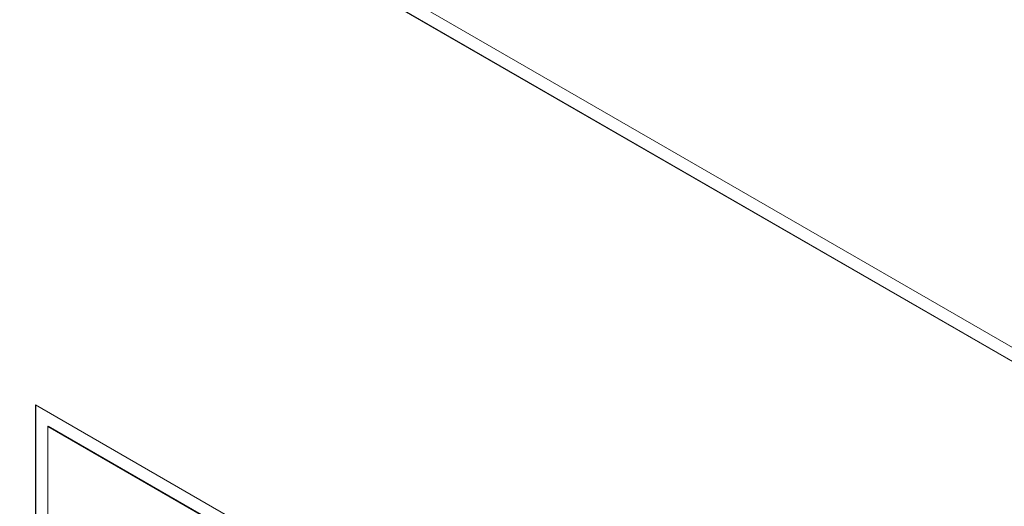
# Model space of a CAD drawing. Header units: millimetres. Extents: x 22 to 278, y 61 to 167.
# Tile 124 of 148: x 242.11 to 250.52, y 105.42 to 109.58. Entities that reach past the tile are written whole.
import ezdxf

# ---------------------------------------------------------------- set-up
doc = ezdxf.new("R2010")
doc.units = ezdxf.units.MM
doc.layers.get('0').update_dxf_attribs({"lineweight": 15})

msp = doc.modelspace()

# ---------------------------------------------------------------- linework, layer by layer
for p, q in [((239.4186, 113.1021), (266.2179, 97.6312)), ((239.4221, 113.1042), (266.2179, 97.6353)), ((239.5246, 113.1634), (264.5209, 98.7334)), ((266.2179, 92.4462), (242.247, 106.2843)), ((242.247, 106.2843), (242.247, 87.3814)), ((242.2505, 106.2823), (242.2505, 87.3834)), ((242.3566, 106.1026), (242.3531, 106.1006)), ((242.3531, 106.1006), (242.3531, 103.7734)), ((264.5209, 93.3034), (242.3531, 106.1006)), ((264.5244, 93.3054), (242.3566, 106.1026))]:
    msp.add_line(p, q)

doc.saveas('drawing.dxf')
